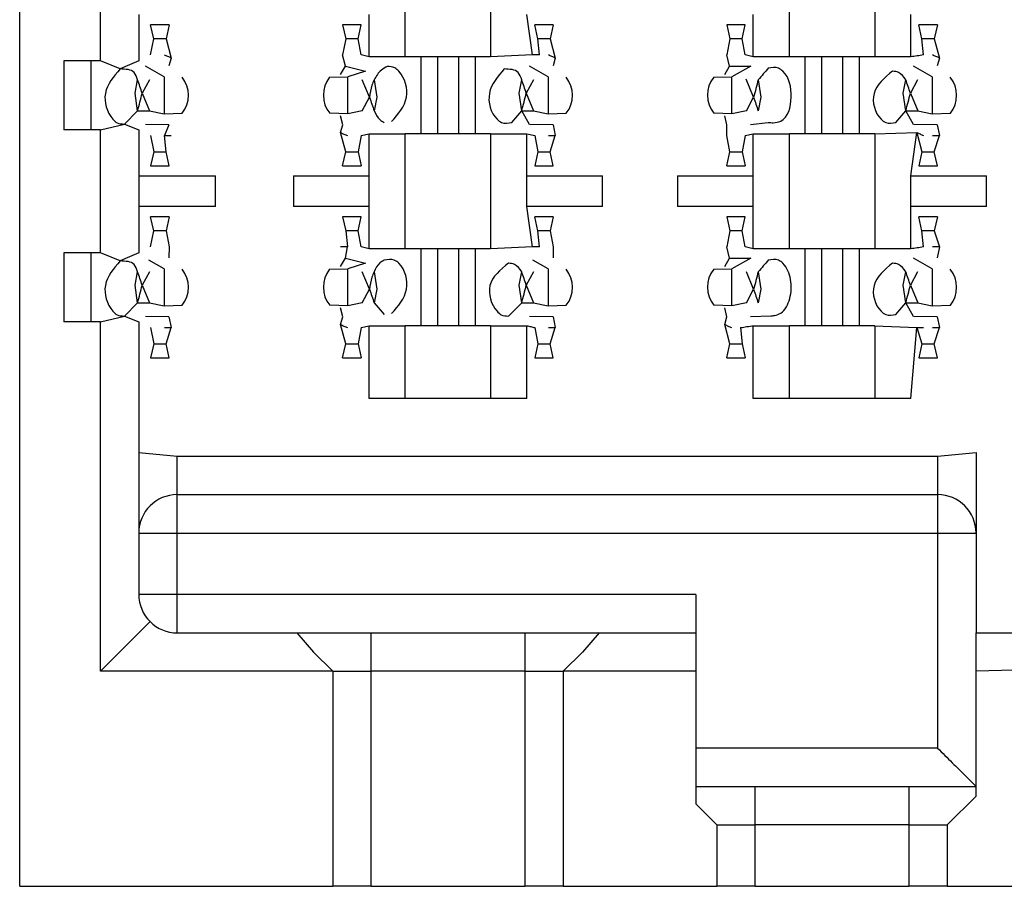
# Model space of a CAD drawing. Header units: millimetres. Extents: x 618 to 1482, y 17 to 575.
# Tile 24 of 90: x 981.81 to 986.7, y 214.93 to 219.23. Entities that reach past the tile are written whole.
import ezdxf

# ---------------------------------------------------------------- set-up
doc = ezdxf.new("R2010")
doc.units = ezdxf.units.MM

# ---------------------------------------------------------------- blocks, each defined once
blk = doc.blocks.new('cu_bee7s_cca__41', base_point=(1238.7621, 264.915))
at = {"color": 7, "linetype": 'Continuous'}
for p, q in [((1309.0863, 286.5741), (1309.0863, 343.1907)), ((1309.6197, 292.0351), (1309.6197, 292.8479)), ((1309.8737, 292.3399), (1309.8737, 292.0351)), ((1310.0749, 292.2733), (1309.952, 292.2733)), ((1309.9725, 292.1803), (1309.952, 292.2733)), ((1310.0749, 292.2733), (1310.0544, 292.1806)), ((1311.3449, 292.2733), (1311.222, 292.2733)), ((1311.222, 292.2733), (1311.2425, 292.1806)), ((1311.3244, 292.1803), (1311.3449, 292.2733)), ((1312.6149, 292.2733), (1312.492, 292.2733)), ((1312.5125, 292.1803), (1312.492, 292.2733)), ((1312.6149, 292.2733), (1312.5944, 292.1806)), ((1313.8849, 292.2733), (1313.762, 292.2733)), ((1313.762, 292.2733), (1313.7825, 292.1806)), ((1313.8644, 292.1803), (1313.8849, 292.2733)), ((1315.1549, 292.2733), (1315.032, 292.2733)), ((1315.0525, 292.1803), (1315.032, 292.2733)), ((1315.1549, 292.2733), (1315.1344, 292.1806)), ((1309.952, 292.0732), (1309.9725, 292.1803)), ((1310.0544, 292.1806), (1310.0884, 292.0531)), ((1311.2425, 292.1806), (1311.222, 292.0732)), ((1311.3449, 292.0732), (1311.3244, 292.1803)), ((1312.5233, 292.0732), (1312.5125, 292.1803)), ((1312.5944, 292.1806), (1312.6284, 292.0531)), ((1313.7825, 292.1806), (1313.762, 292.0732)), ((1313.8849, 292.0732), (1313.8644, 292.1803)), ((1315.0633, 292.0732), (1315.0525, 292.1803)), ((1315.1344, 292.1806), (1315.1684, 292.0531)), ((1310.0884, 292.0531), (1310.0735, 292.0012)), ((1311.2405, 291.9992), (1311.222, 292.0732)), ((1311.3977, 292.0605), (1311.3449, 292.0732)), ((1311.6364, 292.0605), (1311.3977, 292.0605)), ((1311.7394, 292.0605), (1311.6364, 292.0605)), ((1311.8486, 292.0605), (1311.7394, 292.0605)), ((1311.7394, 292.0605), (1311.7394, 291.5525)), ((1311.9883, 292.0605), (1311.8486, 292.0605)), ((1312.0975, 292.0605), (1311.9883, 292.0605)), ((1312.2005, 292.0605), (1312.0975, 292.0605)), ((1312.0975, 292.0605), (1312.0975, 291.5525)), ((1312.4785, 292.0732), (1312.2005, 292.0605)), ((1312.6284, 292.0531), (1312.6135, 292.0012)), ((1313.7805, 291.9992), (1313.762, 292.0732)), ((1313.9377, 292.0605), (1313.8849, 292.0732)), ((1314.1764, 292.0605), (1313.9377, 292.0605)), ((1314.2794, 292.0605), (1314.1764, 292.0605)), ((1314.3886, 292.0605), (1314.2794, 292.0605)), ((1314.2794, 292.0605), (1314.2794, 291.5525)), ((1314.5283, 292.0605), (1314.3886, 292.0605)), ((1314.6375, 292.0605), (1314.5283, 292.0605)), ((1314.7405, 292.0605), (1314.6375, 292.0605)), ((1314.6375, 292.0605), (1314.6375, 291.5525)), ((1314.9791, 292.0605), (1314.7405, 292.0605)), ((1315.1684, 292.0531), (1315.1535, 292.0012)), ((1309.5562, 292.0351), (1309.3784, 292.0351)), ((1309.3784, 292.0351), (1309.3784, 291.5779)), ((1309.6197, 292.0351), (1309.5562, 292.0351)), ((1309.5562, 292.0351), (1309.5562, 291.5779)), ((1309.7512, 291.9804), (1309.6197, 292.0351)), ((1309.8737, 292.0351), (1309.7512, 291.9804)), ((1310.041, 291.9295), (1309.9183, 291.9996)), ((1311.2085, 291.9431), (1311.2405, 291.9992)), ((1311.2405, 291.9992), (1311.3733, 291.9663)), ((1312.581, 291.9295), (1312.4583, 291.9996)), ((1313.7485, 291.9431), (1313.7805, 291.9992)), ((1313.7805, 291.9992), (1313.9214, 291.9992)), ((1313.9214, 291.9992), (1313.7958, 291.9295)), ((1315.121, 291.9295), (1314.9983, 291.9996)), ((1311.1358, 291.9255), (1311.2558, 291.9295)), ((1311.3733, 291.9663), (1311.2558, 291.9295)), ((1313.6758, 291.9255), (1313.7958, 291.9295)), ((1313.9402, 291.793), (1313.89, 291.913)), ((1309.8489, 291.82), (1309.8664, 291.9089)), ((1309.9447, 291.9089), (1309.8967, 291.82)), ((1311.4002, 291.793), (1311.3518, 291.9089)), ((1311.4304, 291.9089), (1311.448, 291.793)), ((1312.3889, 291.82), (1312.4064, 291.9089)), ((1312.4847, 291.9089), (1312.4367, 291.82)), ((1313.9704, 291.9089), (1313.988, 291.793)), ((1314.9289, 291.82), (1314.9464, 291.9089)), ((1315.0247, 291.9089), (1314.9767, 291.82)), ((1309.8664, 291.7041), (1309.8489, 291.82)), ((1309.8967, 291.82), (1309.9451, 291.7041)), ((1311.3522, 291.7041), (1311.4002, 291.793)), ((1311.448, 291.793), (1311.4304, 291.7041)), ((1312.4064, 291.7041), (1312.3889, 291.82)), ((1312.4367, 291.82), (1312.4851, 291.7041)), ((1313.8922, 291.7041), (1313.9402, 291.793)), ((1313.988, 291.793), (1313.9704, 291.7041)), ((1314.9464, 291.7041), (1314.9289, 291.82)), ((1314.9767, 291.82), (1315.0251, 291.7041)), ((1309.7794, 291.6157), (1309.8664, 291.7041)), ((1309.8664, 291.7041), (1309.9451, 291.7041)), ((1309.9451, 291.7041), (1310.041, 291.6835)), ((1310.041, 291.6835), (1310.1611, 291.6875)), ((1311.2558, 291.6835), (1311.1366, 291.6875)), ((1311.2233, 291.6118), (1311.2085, 291.6699)), ((1311.3522, 291.7041), (1311.2558, 291.6835)), ((1312.3399, 291.6267), (1312.4064, 291.7041)), ((1312.4064, 291.7041), (1312.4851, 291.7041)), ((1312.4583, 291.6134), (1312.4064, 291.7041)), ((1312.4851, 291.7041), (1312.581, 291.6835)), ((1312.581, 291.6835), (1312.7011, 291.6875)), ((1313.7958, 291.6835), (1313.6766, 291.6875)), ((1313.7633, 291.6118), (1313.7485, 291.6699)), ((1313.8922, 291.7041), (1313.7958, 291.6835)), ((1314.8799, 291.6267), (1314.9464, 291.7041)), ((1314.9983, 291.6134), (1314.9464, 291.7041)), ((1314.9464, 291.7041), (1315.0251, 291.7041)), ((1315.0251, 291.7041), (1315.121, 291.6835)), ((1315.121, 291.6835), (1315.2411, 291.6875)), ((1309.6197, 291.5779), (1309.7794, 291.6157)), ((1309.7794, 291.6157), (1309.8737, 291.5779)), ((1310.0735, 291.6118), (1309.9183, 291.6134)), ((1310.0735, 291.6118), (1310.0435, 291.5398)), ((1311.2085, 291.5599), (1311.2233, 291.6118)), ((1312.6135, 291.6118), (1312.4583, 291.6134)), ((1312.6135, 291.6118), (1312.6284, 291.5398)), ((1313.762, 291.5398), (1313.7633, 291.6118)), ((1313.9186, 291.6134), (1314.037, 291.6267)), ((1315.1535, 291.6118), (1314.9983, 291.6134)), ((1315.1535, 291.6118), (1315.1684, 291.5398)), ((1309.5562, 291.5779), (1309.3784, 291.5779)), ((1309.6197, 291.5779), (1309.5562, 291.5779)), ((1309.6197, 290.7651), (1309.6197, 291.5779)), ((1309.8737, 291.5779), (1309.8737, 291.2731)), ((1309.952, 291.5398), (1309.9725, 291.4327)), ((1310.0544, 291.4324), (1310.0435, 291.5398)), ((1311.2425, 291.4324), (1311.2085, 291.5599)), ((1311.3449, 291.5398), (1311.3244, 291.4327)), ((1311.3449, 291.5398), (1311.3977, 291.5525)), ((1311.3977, 291.5525), (1311.6364, 291.5525)), ((1311.7394, 291.5525), (1311.6364, 291.5525)), ((1311.8486, 291.5525), (1311.7394, 291.5525)), ((1311.9883, 291.5525), (1311.8486, 291.5525)), ((1312.0975, 291.5525), (1311.9883, 291.5525)), ((1312.2005, 291.5525), (1312.0975, 291.5525)), ((1312.2005, 291.5525), (1312.4391, 291.5525)), ((1312.4391, 291.5525), (1312.492, 291.5398)), ((1312.492, 291.5398), (1312.5125, 291.4327)), ((1312.5944, 291.4324), (1312.6284, 291.5398)), ((1313.7825, 291.4324), (1313.762, 291.5398)), ((1313.8849, 291.5398), (1313.8644, 291.4327)), ((1313.8849, 291.5398), (1313.9377, 291.5525)), ((1313.9377, 291.5525), (1314.1764, 291.5525)), ((1314.2794, 291.5525), (1314.1764, 291.5525)), ((1314.3886, 291.5525), (1314.2794, 291.5525)), ((1314.5283, 291.5525), (1314.3886, 291.5525)), ((1314.6375, 291.5525), (1314.5283, 291.5525)), ((1314.7405, 291.5525), (1314.6375, 291.5525)), ((1314.7405, 291.5525), (1315.0185, 291.5614)), ((1315.0185, 291.5614), (1315.0525, 291.4327)), ((1315.1344, 291.4324), (1315.1684, 291.5398)), ((1309.9725, 291.4327), (1309.952, 291.3397)), ((1310.0749, 291.3397), (1310.0544, 291.4324)), ((1311.222, 291.3397), (1311.2425, 291.4324)), ((1311.3244, 291.4327), (1311.3449, 291.3397)), ((1312.5125, 291.4327), (1312.492, 291.3397)), ((1312.6149, 291.3397), (1312.5944, 291.4324)), ((1313.762, 291.3397), (1313.7825, 291.4324)), ((1313.8644, 291.4327), (1313.8849, 291.3397)), ((1315.0525, 291.4327), (1315.032, 291.3397)), ((1315.1549, 291.3397), (1315.1344, 291.4324)), ((1309.952, 291.3397), (1310.0749, 291.3397)), ((1311.222, 291.3397), (1311.3449, 291.3397)), ((1312.492, 291.3397), (1312.6149, 291.3397)), ((1313.762, 291.3397), (1313.8849, 291.3397)), ((1315.032, 291.3397), (1315.1549, 291.3397)), ((1309.8737, 291.2731), (1309.8737, 291.0699)), ((1309.8737, 291.2731), (1310.3817, 291.2731)), ((1310.8963, 291.2731), (1311.3977, 291.2731)), ((1312.4391, 291.2731), (1312.9406, 291.2731)), ((1313.4363, 291.2731), (1313.9377, 291.2731)), ((1314.9791, 291.2731), (1315.4806, 291.2731)), ((1309.8737, 291.0699), (1309.8737, 290.7651)), ((1310.3817, 291.0699), (1309.8737, 291.0699)), ((1311.3977, 291.0699), (1310.8963, 291.0699)), ((1312.9406, 291.0699), (1312.4391, 291.0699)), ((1313.9377, 291.0699), (1313.4363, 291.0699)), ((1315.4806, 291.0699), (1314.9791, 291.0699)), ((1310.0749, 291.0033), (1309.952, 291.0033)), ((1309.9725, 290.9103), (1309.952, 291.0033)), ((1310.0749, 291.0033), (1310.0544, 290.9106)), ((1311.3449, 291.0033), (1311.222, 291.0033)), ((1311.222, 291.0033), (1311.2425, 290.9106)), ((1311.3244, 290.9103), (1311.3449, 291.0033)), ((1312.6149, 291.0033), (1312.492, 291.0033)), ((1312.5125, 290.9103), (1312.492, 291.0033)), ((1312.6149, 291.0033), (1312.5944, 290.9106)), ((1313.8849, 291.0033), (1313.762, 291.0033)), ((1313.762, 291.0033), (1313.7825, 290.9106)), ((1313.8644, 290.9103), (1313.8849, 291.0033)), ((1315.1549, 291.0033), (1315.032, 291.0033)), ((1315.0525, 290.9103), (1315.032, 291.0033)), ((1315.1549, 291.0033), (1315.1344, 290.9106)), ((1309.952, 290.8032), (1309.9725, 290.9103)), ((1310.0544, 290.9106), (1310.0749, 290.8032)), ((1311.2425, 290.9106), (1311.2534, 290.8032)), ((1311.3449, 290.8032), (1311.3244, 290.9103)), ((1312.5233, 290.8032), (1312.5125, 290.9103)), ((1312.5944, 290.9106), (1312.6149, 290.8032)), ((1313.7825, 290.9106), (1313.762, 290.8032)), ((1313.8849, 290.8032), (1313.8644, 290.9103)), ((1315.0633, 290.8032), (1315.0525, 290.9103)), ((1315.1344, 290.9106), (1315.1689, 290.8032)), ((1309.3784, 290.7651), (1309.3784, 290.3079)), ((1309.5562, 290.7651), (1309.3784, 290.7651)), ((1309.6197, 290.7651), (1309.5562, 290.7651)), ((1309.5562, 290.7651), (1309.5562, 290.3079)), ((1309.7512, 290.7104), (1309.6197, 290.7651)), ((1309.8737, 290.7651), (1309.7512, 290.7104)), ((1310.0749, 290.8032), (1310.0735, 290.7312)), ((1311.2405, 290.7292), (1311.2534, 290.8032)), ((1311.3977, 290.7905), (1311.3449, 290.8032)), ((1311.6364, 290.7905), (1311.3977, 290.7905)), ((1311.7394, 290.7905), (1311.6364, 290.7905)), ((1311.8486, 290.7905), (1311.7394, 290.7905)), ((1311.7394, 290.7905), (1311.7394, 290.2825)), ((1311.9883, 290.7905), (1311.8486, 290.7905)), ((1312.0975, 290.7905), (1311.9883, 290.7905)), ((1312.2005, 290.7905), (1312.0975, 290.7905)), ((1312.0975, 290.7905), (1312.0975, 290.2825)), ((1312.4785, 290.8032), (1312.2005, 290.7905)), ((1312.6149, 290.8032), (1312.6135, 290.7312)), ((1313.7805, 290.7292), (1313.762, 290.8032)), ((1313.9377, 290.7905), (1313.8849, 290.8032)), ((1314.1764, 290.7905), (1313.9377, 290.7905)), ((1314.2794, 290.7905), (1314.1764, 290.7905)), ((1314.3886, 290.7905), (1314.2794, 290.7905)), ((1314.2794, 290.7905), (1314.2794, 290.2825)), ((1314.5283, 290.7905), (1314.3886, 290.7905)), ((1314.6375, 290.7905), (1314.5283, 290.7905)), ((1314.7405, 290.7905), (1314.6375, 290.7905)), ((1314.6375, 290.7905), (1314.6375, 290.2825)), ((1314.9791, 290.7905), (1314.7405, 290.7905)), ((1315.1689, 290.8032), (1315.1535, 290.7312)), ((1310.041, 290.6595), (1309.9407, 290.7163)), ((1311.2085, 290.6731), (1311.2405, 290.7292)), ((1311.2405, 290.7292), (1311.3733, 290.6963)), ((1311.3733, 290.6963), (1311.2558, 290.6595)), ((1312.581, 290.6595), (1312.4807, 290.7163)), ((1313.7485, 290.6731), (1313.7805, 290.7292)), ((1313.7805, 290.7292), (1313.9214, 290.7292)), ((1313.9214, 290.7292), (1313.7958, 290.6595)), ((1315.121, 290.6595), (1314.9983, 290.7296)), ((1309.8489, 290.55), (1309.8664, 290.6389)), ((1309.9447, 290.6389), (1309.8967, 290.55)), ((1311.1358, 290.6555), (1311.2558, 290.6595)), ((1311.4002, 290.523), (1311.3518, 290.6389)), ((1311.4304, 290.6389), (1311.448, 290.523)), ((1312.3889, 290.55), (1312.4064, 290.6389)), ((1312.4847, 290.6389), (1312.4367, 290.55)), ((1313.6758, 290.6555), (1313.7958, 290.6595)), ((1313.9402, 290.523), (1313.8918, 290.6389)), ((1313.9704, 290.6389), (1313.988, 290.523)), ((1314.9289, 290.55), (1314.9464, 290.6389)), ((1315.0247, 290.6389), (1314.9767, 290.55)), ((1309.8664, 290.4341), (1309.8489, 290.55)), ((1309.8967, 290.55), (1309.9451, 290.4341)), ((1312.4064, 290.4341), (1312.3889, 290.55)), ((1312.4367, 290.55), (1312.4851, 290.4341)), ((1314.9464, 290.4341), (1314.9289, 290.55)), ((1314.9767, 290.55), (1315.0251, 290.4341)), ((1311.3522, 290.4341), (1311.4002, 290.523)), ((1311.448, 290.523), (1311.4304, 290.4341)), ((1313.8922, 290.4341), (1313.9402, 290.523)), ((1313.988, 290.523), (1313.9704, 290.4341)), ((1309.8664, 290.4341), (1309.7794, 290.3457)), ((1309.8664, 290.4341), (1309.9451, 290.4341)), ((1309.9451, 290.4341), (1310.041, 290.4135)), ((1310.041, 290.4135), (1310.1611, 290.4175)), ((1311.2558, 290.4135), (1311.1366, 290.4175)), ((1311.3522, 290.4341), (1311.2558, 290.4135)), ((1311.4304, 290.4341), (1311.497, 290.3567)), ((1312.4064, 290.4341), (1312.3194, 290.3457)), ((1312.4064, 290.4341), (1312.4851, 290.4341)), ((1312.4851, 290.4341), (1312.581, 290.4135)), ((1312.581, 290.4135), (1312.7011, 290.4175)), ((1313.7958, 290.4135), (1313.6766, 290.4175)), ((1313.8922, 290.4341), (1313.7958, 290.4135)), ((1314.8799, 290.3567), (1314.9464, 290.4341)), ((1314.9983, 290.3434), (1314.9464, 290.4341)), ((1314.9464, 290.4341), (1315.0251, 290.4341)), ((1315.0251, 290.4341), (1315.121, 290.4135)), ((1315.121, 290.4135), (1315.2411, 290.4175)), ((1311.2233, 290.3418), (1311.2085, 290.3999)), ((1313.7633, 290.3418), (1313.7485, 290.3999)), ((1309.5562, 290.3079), (1309.3784, 290.3079)), ((1309.6197, 290.3079), (1309.5562, 290.3079)), ((1309.6197, 290.3079), (1309.7794, 290.3457)), ((1309.6197, 287.9965), (1309.6197, 290.3079)), ((1309.7794, 290.3457), (1309.8737, 290.3079)), ((1309.8737, 290.3079), (1309.8737, 289.4443)), ((1310.0735, 290.3418), (1309.9183, 290.3434)), ((1310.0735, 290.3418), (1310.0884, 290.2698)), ((1311.2085, 290.2899), (1311.2233, 290.3418)), ((1311.2425, 290.1624), (1311.2085, 290.2899)), ((1312.6135, 290.3418), (1312.4583, 290.3434)), ((1312.6135, 290.3418), (1312.6284, 290.2698)), ((1313.7485, 290.2899), (1313.7633, 290.3418)), ((1313.7825, 290.1624), (1313.7485, 290.2899)), ((1313.9186, 290.3434), (1314.0534, 290.3471)), ((1315.1535, 290.3418), (1314.9983, 290.3434)), ((1315.1535, 290.3418), (1315.1684, 290.2698)), ((1309.952, 290.2698), (1309.9725, 290.1627)), ((1310.0544, 290.1624), (1310.0884, 290.2698)), ((1311.3449, 290.2698), (1311.3244, 290.1627)), ((1311.3449, 290.2698), (1311.3977, 290.2825)), ((1311.3977, 290.2825), (1311.6364, 290.2825)), ((1311.7394, 290.2825), (1311.6364, 290.2825)), ((1311.8486, 290.2825), (1311.7394, 290.2825)), ((1311.9883, 290.2825), (1311.8486, 290.2825)), ((1312.0975, 290.2825), (1311.9883, 290.2825)), ((1312.2005, 290.2825), (1312.0975, 290.2825)), ((1312.2005, 290.2825), (1312.4391, 290.2825)), ((1312.492, 290.2698), (1312.5125, 290.1627)), ((1312.5944, 290.1624), (1312.6284, 290.2698)), ((1313.8536, 290.2698), (1313.8644, 290.1627)), ((1313.9377, 290.2825), (1314.1764, 290.2825)), ((1314.2794, 290.2825), (1314.1764, 290.2825)), ((1314.3886, 290.2825), (1314.2794, 290.2825)), ((1314.5283, 290.2825), (1314.3886, 290.2825)), ((1314.6375, 290.2825), (1314.5283, 290.2825)), ((1314.7405, 290.2825), (1314.6375, 290.2825)), ((1314.7405, 290.2825), (1315.0185, 290.2698)), ((1315.0185, 290.2698), (1315.0525, 290.1627)), ((1315.1344, 290.1624), (1315.1684, 290.2698)), ((1309.9725, 290.1627), (1309.952, 290.0697)), ((1310.0749, 290.0697), (1310.0544, 290.1624)), ((1311.222, 290.0697), (1311.2425, 290.1624)), ((1311.3244, 290.1627), (1311.3449, 290.0697)), ((1312.5125, 290.1627), (1312.492, 290.0697)), ((1312.6149, 290.0697), (1312.5944, 290.1624)), ((1313.762, 290.0697), (1313.7825, 290.1624)), ((1313.8644, 290.1627), (1313.8849, 290.0697)), ((1315.0525, 290.1627), (1315.032, 290.0697)), ((1315.1549, 290.0697), (1315.1344, 290.1624)), ((1309.952, 290.0697), (1310.0749, 290.0697)), ((1311.222, 290.0697), (1311.3449, 290.0697)), ((1312.492, 290.0697), (1312.6149, 290.0697)), ((1313.762, 290.0697), (1313.8849, 290.0697)), ((1315.032, 290.0697), (1315.1549, 290.0697)), ((1311.6364, 289.7999), (1311.3977, 289.7999)), ((1312.2005, 289.7999), (1311.6364, 289.7999)), ((1312.4391, 289.7999), (1312.2005, 289.7999)), ((1314.1764, 289.7999), (1313.9377, 289.7999)), ((1314.7405, 289.7999), (1314.1764, 289.7999)), ((1314.9791, 289.7999), (1314.7405, 289.7999)), ((1309.8737, 289.4443), (1310.1277, 289.4189)), ((1309.8737, 289.4443), (1309.8737, 288.9109)), ((1315.1569, 289.4189), (1315.4109, 289.4443)), ((1315.4109, 289.4443), (1315.4109, 288.9109)), ((1310.1277, 289.4189), (1315.1569, 289.4189)), ((1310.1277, 289.1649), (1315.1569, 289.1649)), ((1309.8737, 288.9109), (1309.8737, 288.5045)), ((1315.4109, 288.9109), (1315.4109, 288.2505)), ((1313.5567, 288.5045), (1313.5567, 288.2505)), ((1309.6197, 287.9965), (1309.9481, 288.3249)), ((1310.1277, 288.2505), (1310.9186, 288.2505)), ((1310.9186, 288.2505), (1311.0294, 288.1235)), ((1310.9186, 288.2505), (1311.4104, 288.2505)), ((1311.4104, 288.2505), (1312.4264, 288.2505)), ((1312.4264, 288.2505), (1312.9183, 288.2505)), ((1312.9183, 288.2505), (1312.8074, 288.1235)), ((1312.9183, 288.2505), (1313.5567, 288.2505)), ((1313.5567, 288.2505), (1313.5567, 287.9965)), ((1315.4109, 287.9965), (1315.4109, 288.2505)), ((1315.4109, 288.2505), (1315.9986, 288.2505)), ((1311.0294, 288.1235), (1311.1564, 287.9965)), ((1312.8074, 288.1235), (1312.6804, 287.9965)), ((1316.2364, 288.0177), (1315.4109, 287.9965)), ((1311.1564, 287.9965), (1309.6197, 287.9965)), ((1311.1564, 287.9965), (1311.1564, 286.5741)), ((1311.1564, 287.9965), (1311.4104, 287.9965)), ((1312.4264, 287.9965), (1311.4104, 287.9965)), ((1312.4264, 287.9965), (1312.6804, 287.9965)), ((1312.6804, 287.9965), (1312.6804, 286.5741)), ((1313.5567, 287.9965), (1312.6804, 287.9965)), ((1313.5567, 287.9965), (1313.5567, 287.4885)), ((1315.4109, 287.2345), (1315.4109, 287.9965)), ((1313.5567, 287.4885), (1313.5567, 287.2345)), ((1313.5567, 287.2345), (1313.5567, 287.1202)), ((1313.5567, 287.2345), (1313.9504, 287.2345)), ((1313.9504, 287.2345), (1314.9664, 287.2345)), ((1314.9664, 287.2345), (1315.4109, 287.2345)), ((1315.4109, 287.171), (1315.4109, 287.2345)), ((1315.4109, 287.171), (1315.2204, 286.9805)), ((1313.6964, 286.9805), (1313.5567, 287.1202)), ((1313.6964, 286.9805), (1313.6964, 286.5741)), ((1313.6964, 286.9805), (1313.9504, 286.9805)), ((1314.9664, 286.9805), (1313.9504, 286.9805)), ((1314.9664, 286.9805), (1315.2204, 286.9805)), ((1315.2204, 286.9805), (1315.2204, 286.5741)), ((1309.0863, 286.5741), (1311.1564, 286.5741)), ((1311.4104, 286.5741), (1311.1564, 286.5741)), ((1311.4104, 286.5741), (1312.4264, 286.5741)), ((1312.6804, 286.5741), (1312.4264, 286.5741)), ((1312.6804, 286.5741), (1313.6964, 286.5741)), ((1313.9504, 286.5741), (1313.6964, 286.5741)), ((1313.9504, 286.5741), (1314.9664, 286.5741)), ((1315.2204, 286.5741), (1314.9664, 286.5741)), ((1315.2204, 286.5741), (1316.0713, 286.5741))]:
    blk.add_line(p, q, dxfattribs=at)
at = {"color": 124, "linetype": 'Continuous'}
for p, q in [((1311.6364, 292.0605), (1311.6364, 292.8225)), ((1312.2005, 292.8225), (1312.2005, 292.0605)), ((1314.1764, 292.0605), (1314.1764, 292.8225)), ((1314.7405, 292.8225), (1314.7405, 292.0605)), ((1311.3977, 292.0605), (1311.3977, 292.3399)), ((1312.4785, 292.0732), (1312.4391, 292.3399)), ((1313.9377, 292.0605), (1313.9377, 292.3399)), ((1314.9791, 292.0605), (1314.9791, 292.3399)), ((1310.0544, 292.1806), (1309.9725, 292.1803)), ((1311.3244, 292.1803), (1311.2425, 292.1806)), ((1312.5944, 292.1806), (1312.5125, 292.1803)), ((1313.8644, 292.1803), (1313.7825, 292.1806)), ((1315.1344, 292.1806), (1315.0525, 292.1803)), ((1311.8486, 292.0605), (1311.8486, 291.5525)), ((1311.9883, 292.0605), (1311.9883, 291.5525)), ((1314.3886, 292.0605), (1314.3886, 291.5525)), ((1314.5283, 292.0605), (1314.5283, 291.5525)), ((1310.041, 291.9295), (1310.041, 291.6835)), ((1311.2558, 291.6835), (1311.2558, 291.9295)), ((1312.581, 291.9295), (1312.581, 291.6835)), ((1313.7958, 291.6835), (1313.7958, 291.9295)), ((1315.121, 291.9295), (1315.121, 291.6835)), ((1311.3977, 291.2731), (1311.3977, 291.5525)), ((1311.6364, 290.7905), (1311.6364, 291.5525)), ((1312.2005, 291.5525), (1312.2005, 290.7905)), ((1312.4391, 291.2731), (1312.4391, 291.5525)), ((1313.9377, 291.2731), (1313.9377, 291.5525)), ((1314.1764, 290.7905), (1314.1764, 291.5525)), ((1314.7405, 291.5525), (1314.7405, 290.7905)), ((1314.9791, 291.2731), (1315.0185, 291.5614)), ((1309.9725, 291.4327), (1310.0544, 291.4324)), ((1311.2425, 291.4324), (1311.3244, 291.4327)), ((1312.5125, 291.4327), (1312.5944, 291.4324)), ((1313.7825, 291.4324), (1313.8644, 291.4327)), ((1315.0525, 291.4327), (1315.1344, 291.4324)), ((1310.3817, 291.0699), (1310.3817, 291.2731)), ((1310.8963, 291.2731), (1310.8963, 291.0699)), ((1311.3977, 291.0699), (1311.3977, 291.2731)), ((1312.4391, 291.0699), (1312.4391, 291.2731)), ((1312.9406, 291.0699), (1312.9406, 291.2731)), ((1313.4363, 291.2731), (1313.4363, 291.0699)), ((1313.9377, 291.0699), (1313.9377, 291.2731)), ((1314.9791, 291.0699), (1314.9791, 291.2731)), ((1315.4806, 291.0699), (1315.4806, 291.2731)), ((1311.3977, 290.7905), (1311.3977, 291.0699)), ((1312.4785, 290.8032), (1312.4391, 291.0699)), ((1313.9377, 290.7905), (1313.9377, 291.0699)), ((1314.9791, 290.7905), (1314.9791, 291.0699)), ((1310.0544, 290.9106), (1309.9725, 290.9103)), ((1311.3244, 290.9103), (1311.2425, 290.9106)), ((1312.5944, 290.9106), (1312.5125, 290.9103)), ((1313.8644, 290.9103), (1313.7825, 290.9106)), ((1315.1344, 290.9106), (1315.0525, 290.9103)), ((1311.8486, 290.7905), (1311.8486, 290.2825)), ((1311.9883, 290.7905), (1311.9883, 290.2825)), ((1314.3886, 290.7905), (1314.3886, 290.2825)), ((1314.5283, 290.7905), (1314.5283, 290.2825)), ((1310.041, 290.6595), (1310.041, 290.4135)), ((1311.2558, 290.4135), (1311.2558, 290.6595)), ((1312.581, 290.6595), (1312.581, 290.4135)), ((1313.7958, 290.4135), (1313.7958, 290.6595)), ((1315.121, 290.6595), (1315.121, 290.4135)), ((1311.3977, 289.7999), (1311.3977, 290.2825)), ((1311.6364, 289.7999), (1311.6364, 290.2825)), ((1312.2005, 290.2825), (1312.2005, 289.7999)), ((1312.4391, 289.7999), (1312.4391, 290.2825)), ((1313.9377, 289.7999), (1313.9377, 290.2825)), ((1314.1764, 289.7999), (1314.1764, 290.2825)), ((1314.7405, 290.2825), (1314.7405, 289.7999)), ((1314.9791, 289.7999), (1315.0185, 290.2698)), ((1309.9725, 290.1627), (1310.0544, 290.1624)), ((1311.2425, 290.1624), (1311.3244, 290.1627)), ((1312.5125, 290.1627), (1312.5944, 290.1624)), ((1313.7825, 290.1624), (1313.8644, 290.1627)), ((1315.0525, 290.1627), (1315.1344, 290.1624)), ((1310.1277, 289.1649), (1310.1277, 289.4189)), ((1315.1569, 289.4189), (1315.1569, 289.1649)), ((1310.1277, 288.9109), (1310.1277, 289.1649)), ((1315.1569, 289.1649), (1315.1569, 288.9109)), ((1309.8737, 288.9109), (1310.1277, 288.9109)), ((1310.1277, 288.5045), (1310.1277, 288.9109)), ((1310.1277, 288.9109), (1315.1569, 288.9109)), ((1315.1569, 288.9109), (1315.1569, 287.4885)), ((1315.1569, 288.9109), (1315.4109, 288.9109)), ((1310.1277, 288.5045), (1309.8737, 288.5045)), ((1310.1277, 288.2505), (1310.1277, 288.5045)), ((1313.5567, 288.5045), (1310.1277, 288.5045)), ((1311.4104, 287.9965), (1311.4104, 288.2505)), ((1312.4264, 288.2505), (1312.4264, 287.9965)), ((1311.4104, 286.5741), (1311.4104, 287.9965)), ((1312.4264, 287.9965), (1312.4264, 286.5741)), ((1315.1569, 287.4885), (1313.5567, 287.4885)), ((1313.9504, 286.9805), (1313.9504, 287.2345)), ((1314.9664, 287.2345), (1314.9664, 286.9805)), ((1313.9504, 286.5741), (1313.9504, 286.9805)), ((1314.9664, 286.9805), (1314.9664, 286.5741))]:
    blk.add_line(p, q, dxfattribs=at)
at = {"color": 7, "linetype": 'Continuous'}
for centre, radius, start, end in [((1310.0119, 291.806), 0.1905, 321.53658, 38.85713), ((1311.285, 291.807), 0.1905, 141.53658, 218.85713), ((1312.5519, 291.806), 0.1905, 321.53658, 38.85713), ((1313.825, 291.807), 0.1905, 141.53658, 218.85713), ((1315.0919, 291.806), 0.1905, 321.53658, 38.85713), ((1310.0119, 290.536), 0.1905, 321.53658, 38.85713), ((1311.285, 290.537), 0.1905, 141.53658, 218.85713), ((1312.5519, 290.536), 0.1905, 321.53658, 38.85713), ((1313.825, 290.537), 0.1905, 141.53658, 218.85713), ((1315.0919, 290.536), 0.1905, 321.53658, 38.85713), ((1310.1277, 288.9109), 0.254, 90, 180), ((1315.1569, 288.9109), 0.254, 0, 90), ((1310.1277, 288.5045), 0.254, 180, 225), ((1310.1277, 288.5045), 0.254, 225, 270)]:
    blk.add_arc(centre, radius, start, end, dxfattribs=at)
for points in [[(1310.0884, 292.0531), (1310.0809, 292.0564), (1310.0659, 292.0631), (1310.0509, 292.0698), (1310.0435, 292.0732)], [(1312.5233, 292.0732), (1312.5158, 292.0732), (1312.5009, 292.0732), (1312.486, 292.0732), (1312.4785, 292.0732)], [(1312.6284, 292.0531), (1312.6209, 292.0564), (1312.6059, 292.0631), (1312.5909, 292.0698), (1312.5835, 292.0732)], [(1315.0633, 292.0732), (1315.0493, 292.0711), (1315.0212, 292.0668), (1314.9932, 292.0626), (1314.9791, 292.0605)], [(1315.1684, 292.0531), (1315.1609, 292.0564), (1315.1459, 292.0631), (1315.1309, 292.0698), (1315.1235, 292.0732)], [(1314.037, 291.9863), (1314.0259, 291.9734), (1314.0037, 291.9476), (1313.9815, 291.9218), (1313.9704, 291.9089)], [(1309.8967, 291.82), (1309.8917, 291.8348), (1309.8816, 291.8644), (1309.8715, 291.8941), (1309.8664, 291.9089)], [(1312.4367, 291.82), (1312.4317, 291.8348), (1312.4216, 291.8644), (1312.4115, 291.8941), (1312.4064, 291.9089)], [(1313.9704, 291.9089), (1313.9654, 291.8896), (1313.9553, 291.8509), (1313.9452, 291.8123), (1313.9402, 291.793)], [(1314.9767, 291.82), (1314.9717, 291.8348), (1314.9616, 291.8644), (1314.9515, 291.8941), (1314.9464, 291.9089)], [(1309.8664, 291.7041), (1309.8715, 291.7234), (1309.8816, 291.762), (1309.8917, 291.8007), (1309.8967, 291.82)], [(1311.4002, 291.793), (1311.4052, 291.7782), (1311.4153, 291.7485), (1311.4254, 291.7189), (1311.4304, 291.7041)], [(1312.4064, 291.7041), (1312.4115, 291.7234), (1312.4216, 291.762), (1312.4317, 291.8007), (1312.4367, 291.82)], [(1313.9402, 291.793), (1313.9452, 291.7782), (1313.9553, 291.7485), (1313.9654, 291.7189), (1313.9704, 291.7041)], [(1314.9464, 291.7041), (1314.9515, 291.7234), (1314.9616, 291.762), (1314.9717, 291.8007), (1314.9767, 291.82)], [(1310.0435, 291.5398), (1310.0509, 291.5398), (1310.0659, 291.5398), (1310.0809, 291.5398), (1310.0884, 291.5398)], [(1311.2085, 291.5599), (1311.216, 291.5565), (1311.231, 291.5498), (1311.246, 291.5431), (1311.2534, 291.5398)], [(1312.5835, 291.5398), (1312.5909, 291.5398), (1312.6059, 291.5398), (1312.6209, 291.5398), (1312.6284, 291.5398)], [(1315.0185, 291.5614), (1315.026, 291.5578), (1315.0409, 291.5506), (1315.0558, 291.5434), (1315.0633, 291.5398)], [(1315.1235, 291.5398), (1315.1309, 291.5398), (1315.1459, 291.5398), (1315.1609, 291.5398), (1315.1684, 291.5398)], [(1311.2534, 290.8032), (1311.246, 290.8032), (1311.231, 290.8032), (1311.216, 290.8032), (1311.2085, 290.8032)], [(1312.5233, 290.8032), (1312.5158, 290.8032), (1312.5009, 290.8032), (1312.486, 290.8032), (1312.4785, 290.8032)], [(1315.0633, 290.8032), (1315.0493, 290.8011), (1315.0212, 290.7968), (1314.9932, 290.7926), (1314.9791, 290.7905)], [(1315.1689, 290.8032), (1315.1613, 290.8032), (1315.1462, 290.8032), (1315.131, 290.8032), (1315.1235, 290.8032)], [(1314.037, 290.7163), (1314.0259, 290.7034), (1314.0037, 290.6776), (1313.9815, 290.6518), (1313.9704, 290.6389)], [(1309.8967, 290.55), (1309.8917, 290.5648), (1309.8816, 290.5944), (1309.8715, 290.6241), (1309.8664, 290.6389)], [(1312.4367, 290.55), (1312.4317, 290.5648), (1312.4216, 290.5944), (1312.4115, 290.6241), (1312.4064, 290.6389)], [(1313.9704, 290.6389), (1313.9654, 290.6196), (1313.9553, 290.5809), (1313.9452, 290.5423), (1313.9402, 290.523)], [(1314.9767, 290.55), (1314.9717, 290.5648), (1314.9616, 290.5944), (1314.9515, 290.6241), (1314.9464, 290.6389)], [(1309.8664, 290.4341), (1309.8715, 290.4534), (1309.8816, 290.492), (1309.8917, 290.5307), (1309.8967, 290.55)], [(1312.4064, 290.4341), (1312.4115, 290.4534), (1312.4216, 290.492), (1312.4317, 290.5307), (1312.4367, 290.55)], [(1314.9464, 290.4341), (1314.9515, 290.4534), (1314.9616, 290.492), (1314.9717, 290.5307), (1314.9767, 290.55)], [(1311.4002, 290.523), (1311.4052, 290.5082), (1311.4153, 290.4785), (1311.4254, 290.4489), (1311.4304, 290.4341)], [(1313.9402, 290.523), (1313.9452, 290.5082), (1313.9553, 290.4785), (1313.9654, 290.4489), (1313.9704, 290.4341)], [(1311.2085, 290.2899), (1311.216, 290.2865), (1311.231, 290.2798), (1311.246, 290.2731), (1311.2534, 290.2698)], [(1313.7485, 290.2899), (1313.756, 290.2865), (1313.771, 290.2798), (1313.786, 290.2731), (1313.7934, 290.2698)], [(1310.0435, 290.2698), (1310.0509, 290.2698), (1310.0659, 290.2698), (1310.0809, 290.2698), (1310.0884, 290.2698)], [(1312.4391, 290.2825), (1312.448, 290.2804), (1312.4656, 290.2761), (1312.4832, 290.2719), (1312.492, 290.2698)], [(1312.5835, 290.2698), (1312.5909, 290.2698), (1312.6059, 290.2698), (1312.6209, 290.2698), (1312.6284, 290.2698)], [(1313.8536, 290.2698), (1313.8676, 290.2719), (1313.8957, 290.2761), (1313.9237, 290.2804), (1313.9377, 290.2825)], [(1315.0185, 290.2698), (1315.026, 290.2698), (1315.0409, 290.2698), (1315.0558, 290.2698), (1315.0633, 290.2698)], [(1315.1235, 290.2698), (1315.1309, 290.2698), (1315.1459, 290.2698), (1315.1609, 290.2698), (1315.1684, 290.2698)]]:
    blk.add_open_spline(points, degree=3, dxfattribs=at)
for points, knots in [([(1309.7512, 291.9804), (1309.7073, 291.9304), (1309.6219, 291.8331), (1309.6661, 291.6802), (1309.7329, 291.619), (1309.7623, 291.6169), (1309.7794, 291.6157)], [0, 0, 0, 0, 0.1887731, 0.3675248, 0.4031059, 0.4527416, 0.4527416, 0.4527416, 0.4527416]), ([(1309.8664, 291.9089), (1309.8602, 291.9271), (1309.8431, 291.9773), (1309.787, 291.9792), (1309.7512, 291.9804)], [0, 0, 0, 0, 0.0538489, 0.1481704, 0.1481704, 0.1481704, 0.1481704]), ([(1311.5175, 291.9973), (1311.5038, 291.99), (1311.4661, 291.9701), (1311.4443, 291.9327), (1311.4304, 291.9089)], [0, 0, 0, 0, 0.0457861, 0.1261433, 0.1261433, 0.1261433, 0.1261433]), ([(1311.5457, 291.6326), (1311.5896, 291.6825), (1311.675, 291.7798), (1311.6308, 291.9328), (1311.564, 291.994), (1311.5346, 291.9961), (1311.5175, 291.9973)], [0, 0, 0, 0, 0.1887731, 0.3675248, 0.4031059, 0.4527416, 0.4527416, 0.4527416, 0.4527416]), ([(1312.2912, 291.9804), (1312.2477, 291.9308), (1312.1631, 291.8342), (1312.2032, 291.6772), (1312.2804, 291.6167), (1312.3166, 291.6228), (1312.3399, 291.6267)], [0, 0, 0, 0, 0.1887731, 0.3675248, 0.4043188, 0.4709808, 0.4709808, 0.4709808, 0.4709808]), ([(1312.4064, 291.9089), (1312.4002, 291.9271), (1312.3831, 291.9773), (1312.327, 291.9792), (1312.2912, 291.9804)], [0, 0, 0, 0, 0.0538489, 0.1481704, 0.1481704, 0.1481704, 0.1481704]), ([(1314.037, 291.6267), (1314.0479, 291.6258), (1314.0754, 291.6236), (1314.1645, 291.6398), (1314.2036, 291.802), (1314.1743, 291.9348), (1314.0964, 291.9964), (1314.0603, 291.9902), (1314.037, 291.9863)], [0, 0, 0, 0, 0.0329408, 0.083246, 0.2558832, 0.4354596, 0.4722536, 0.5389156, 0.5389156, 0.5389156, 0.5389156]), ([(1314.8594, 291.9663), (1314.8055, 291.9226), (1314.7025, 291.8391), (1314.744, 291.6764), (1314.8204, 291.6168), (1314.8566, 291.6228), (1314.8799, 291.6267)], [0, 0, 0, 0, 0.1930415, 0.3691296, 0.4059236, 0.4725856, 0.4725856, 0.4725856, 0.4725856]), ([(1314.9464, 291.9089), (1314.9323, 291.9285), (1314.9099, 291.9595), (1314.873, 291.9644), (1314.8594, 291.9663)], [0, 0, 0, 0, 0.0683137, 0.1081836, 0.1081836, 0.1081836, 0.1081836]), ([(1311.4304, 291.9089), (1311.4252, 291.8975), (1311.4084, 291.8609), (1311.4035, 291.8207), (1311.4002, 291.793)], [0, 0, 0, 0, 0.0375197, 0.1203421, 0.1203421, 0.1203421, 0.1203421]), ([(1311.4304, 291.7041), (1311.4409, 291.6824), (1311.4564, 291.6501), (1311.4869, 291.6325), (1311.497, 291.6267)], [0, 0, 0, 0, 0.0696375, 0.1039546, 0.1039546, 0.1039546, 0.1039546]), ([(1309.7512, 290.7104), (1309.7073, 290.6604), (1309.6219, 290.5631), (1309.6661, 290.4102), (1309.7329, 290.349), (1309.7623, 290.3469), (1309.7794, 290.3457)], [0, 0, 0, 0, 0.1887731, 0.3675248, 0.4031059, 0.4527416, 0.4527416, 0.4527416, 0.4527416]), ([(1309.8664, 290.6389), (1309.8602, 290.6571), (1309.8431, 290.7073), (1309.787, 290.7092), (1309.7512, 290.7104)], [0, 0, 0, 0, 0.0538489, 0.1481704, 0.1481704, 0.1481704, 0.1481704]), ([(1311.497, 290.7163), (1311.4869, 290.7106), (1311.456, 290.6935), (1311.4407, 290.6608), (1311.4304, 290.6389)], [0, 0, 0, 0, 0.0341616, 0.1041337, 0.1041337, 0.1041337, 0.1041337]), ([(1311.5457, 290.3626), (1311.5892, 290.4122), (1311.6738, 290.5088), (1311.6337, 290.6658), (1311.5565, 290.7262), (1311.5203, 290.7202), (1311.497, 290.7163)], [0, 0, 0, 0, 0.1887731, 0.3675248, 0.4043188, 0.4709808, 0.4709808, 0.4709808, 0.4709808]), ([(1312.3194, 290.6963), (1312.2651, 290.6522), (1312.1613, 290.568), (1312.2068, 290.4093), (1312.2729, 290.349), (1312.3023, 290.3469), (1312.3194, 290.3457)], [0, 0, 0, 0, 0.1930415, 0.3691296, 0.4047107, 0.4543463, 0.4543463, 0.4543463, 0.4543463]), ([(1312.4064, 290.6389), (1312.3923, 290.6585), (1312.3699, 290.6895), (1312.333, 290.6944), (1312.3194, 290.6963)], [0, 0, 0, 0, 0.0683137, 0.1081836, 0.1081836, 0.1081836, 0.1081836]), ([(1314.0534, 290.3471), (1314.0616, 290.3479), (1314.0844, 290.3503), (1314.1436, 290.371), (1314.1885, 290.4665), (1314.1933, 290.5854), (1314.1576, 290.6785), (1314.0964, 290.7263), (1314.0603, 290.7202), (1314.037, 290.7163)], [0, 0, 0, 0, 0.0249428, 0.0687469, 0.181582, 0.3077656, 0.4263924, 0.4631864, 0.5298484, 0.5298484, 0.5298484, 0.5298484]), ([(1314.8594, 290.6963), (1314.8055, 290.6526), (1314.7025, 290.5691), (1314.744, 290.4064), (1314.8204, 290.3468), (1314.8566, 290.3528), (1314.8799, 290.3567)], [0, 0, 0, 0, 0.1930415, 0.3691296, 0.4059236, 0.4725856, 0.4725856, 0.4725856, 0.4725856]), ([(1314.9464, 290.6389), (1314.9323, 290.6585), (1314.9099, 290.6895), (1314.873, 290.6944), (1314.8594, 290.6963)], [0, 0, 0, 0, 0.0683137, 0.1081836, 0.1081836, 0.1081836, 0.1081836]), ([(1311.4304, 290.6389), (1311.4252, 290.6275), (1311.4084, 290.5909), (1311.4035, 290.5507), (1311.4002, 290.523)], [0, 0, 0, 0, 0.0375197, 0.1203421, 0.1203421, 0.1203421, 0.1203421]), ([(1315.1569, 287.4885), (1315.1892, 287.4562), (1315.2504, 287.395), (1315.3234, 287.322), (1315.3758, 287.2696), (1315.3992, 287.2462), (1315.4109, 287.2345)], [0, 0, 0, 0, 0.1367741, 0.2599232, 0.3095667, 0.3592102, 0.3592102, 0.3592102, 0.3592102])]:
    blk.add_open_spline(points, degree=3, knots=knots, dxfattribs=at)
blk = doc.blocks.new('cu_ATCA-3671__43', base_point=(1219.8887, 250.575))
blk.add_blockref('cu_bee7s_cca__41', (1238.7621, 264.915))
blk = doc.blocks.new('FRONT1', base_point=(1393.5121, 426.04))
blk.add_blockref('cu_ATCA-3671__43', (1219.8887, 250.575))

msp = doc.modelspace()

# ---------------------------------------------------------------- block references
at = {"xscale": 0.75, "yscale": 0.75, "zscale": 0.75}
msp.add_blockref('FRONT1', (1045.1341, 319.53), dxfattribs=at)

doc.saveas('drawing.dxf')
